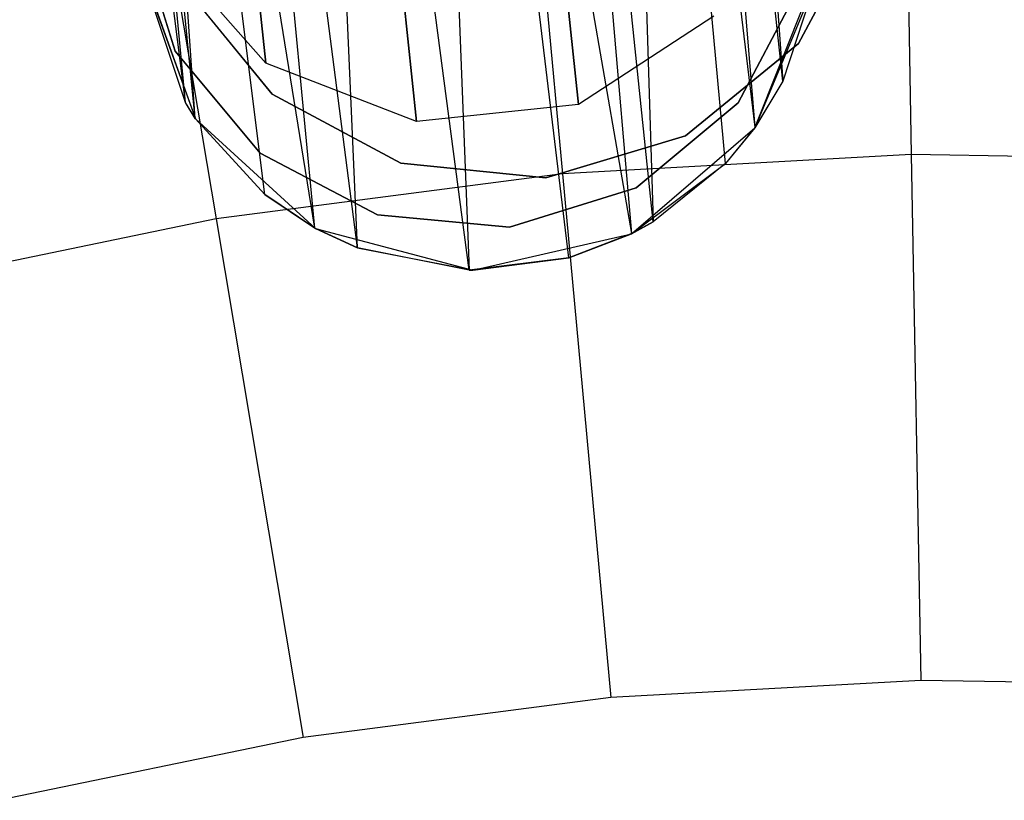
# Model space of a CAD drawing. Extents: x 0.3 to 7.1, y -3.38 to 3.38.
# Tile 163 of 256: x 3.41 to 3.7, y 1.2 to 1.43. Entities that reach past the tile are written whole.
import ezdxf

# ---------------------------------------------------------------- set-up
doc = ezdxf.new("R2010")
doc.units = 0
doc.header["$LTSCALE"] = 2.54
doc.layers.get('0').update_dxf_attribs({"linetype": 'CONTINUOUS'})

# ---------------------------------------------------------------- blocks, each defined once
blk = doc.blocks.new('SINGLES_B_BB_STL')
at = {"color": 0}
for p, q in [((3.60752, 1.76737, 41.54115), (3.63284, 1.41211, 41.66237)), ((3.60752, 1.76737, 41.54115), (3.63284, 1.41211, 41.66237)), ((3.63284, 1.41211, 41.66237), (3.59542, 1.7527, 41.51479)), ((3.63284, 1.41211, 41.66237), (3.59542, 1.7527, 41.51479)), ((3.62471, 1.39852, 41.65345), (3.59542, 1.7527, 41.51479)), ((3.62471, 1.39852, 41.65345), (3.59542, 1.7527, 41.51479)), ((3.45701, 1.4058, 41.67088), (3.41433, 1.74914, 41.54523)), ((3.45701, 1.4058, 41.67088), (3.41433, 1.74914, 41.54523)), ((3.58303, 1.74424, 41.50071), (3.59462, 1.3707, 41.6362)), ((3.62471, 1.39852, 41.65345), (3.58303, 1.74424, 41.50071)), ((3.62471, 1.39852, 41.65345), (3.58303, 1.74424, 41.50071)), ((3.61593, 1.38782, 41.64662), (3.58303, 1.74424, 41.50071)), ((3.61593, 1.38782, 41.64662), (3.58303, 1.74424, 41.50071)), ((3.58303, 1.74424, 41.50071), (3.59462, 1.3707, 41.6362)), ((3.45994, 1.40112, 41.66739), (3.42624, 1.73788, 41.52061)), ((3.45994, 1.40112, 41.66739), (3.42624, 1.73788, 41.52061)), ((3.45701, 1.4058, 41.67088), (3.42624, 1.73788, 41.52061)), ((3.45701, 1.4058, 41.67088), (3.42624, 1.73788, 41.52061)), ((3.49511, 1.36881, 41.6422), (3.43649, 1.73259, 41.50809)), ((3.48039, 1.37868, 41.65019), (3.43649, 1.73259, 41.50809)), ((3.49511, 1.36881, 41.6422), (3.43649, 1.73259, 41.50809)), ((3.48039, 1.37868, 41.65019), (3.43649, 1.73259, 41.50809)), ((3.45994, 1.40112, 41.66739), (3.43649, 1.73259, 41.50809)), ((3.45994, 1.40112, 41.66739), (3.43649, 1.73259, 41.50809)), ((3.59462, 1.3707, 41.6362), (3.55714, 1.73305, 41.48405)), ((3.59462, 1.3707, 41.6362), (3.55714, 1.73305, 41.48405)), ((3.58834, 1.36723, 41.63424), (3.55714, 1.73305, 41.48405)), ((3.58834, 1.36723, 41.63424), (3.55714, 1.73305, 41.48405)), ((3.50766, 1.36301, 41.63722), (3.46093, 1.72568, 41.48944)), ((3.50766, 1.36301, 41.63722), (3.46093, 1.72568, 41.48944)), ((3.49511, 1.36881, 41.6422), (3.46093, 1.72568, 41.48944)), ((3.49511, 1.36881, 41.6422), (3.46093, 1.72568, 41.48944)), ((3.5261, 1.72571, 41.47603), (3.54053, 1.35651, 41.63025)), ((3.58834, 1.36723, 41.63424), (3.5261, 1.72571, 41.47603)), ((3.58834, 1.36723, 41.63424), (3.5261, 1.72571, 41.47603)), ((3.5698, 1.36007, 41.63059), (3.5261, 1.72571, 41.47603)), ((3.5698, 1.36007, 41.63059), (3.5261, 1.72571, 41.47603)), ((3.5261, 1.72571, 41.47603), (3.54053, 1.35651, 41.63025)), ((3.54053, 1.35651, 41.63025), (3.49208, 1.72307, 41.47787)), ((3.54053, 1.35651, 41.63025), (3.49208, 1.72307, 41.47787)), ((3.50766, 1.36301, 41.63722), (3.49208, 1.72307, 41.47787)), ((3.50766, 1.36301, 41.63722), (3.49208, 1.72307, 41.47787)), ((3.6679, 1.53669, 5.19861), (3.6706, 1.39049, 5.32719)), ((3.6679, 1.53669, 5.19861), (3.6706, 1.39049, 5.32719)), ((3.55449, 1.5304, 5.19861), (3.56798, 1.3848, 5.32719)), ((3.55449, 1.5304, 5.19861), (3.56798, 1.3848, 5.32719)), ((3.44185, 1.51575, 5.19861), (3.46606, 1.37154, 5.32719)), ((3.44185, 1.51575, 5.19861), (3.46606, 1.37154, 5.32719)), ((3.48065, 1.41737, 14.06902), (3.47502, 1.47091, 13.95819)), ((3.48065, 1.41737, 14.06902), (3.47502, 1.47091, 13.95819)), ((3.47502, 1.47091, 14.30308), (3.48065, 1.41737, 14.19224)), ((3.47502, 1.47091, 14.30308), (3.48065, 1.41737, 14.19224)), ((3.57267, 1.40524, 14.06404), (3.56658, 1.46311, 13.94423)), ((3.57267, 1.40524, 14.06404), (3.56658, 1.46311, 13.94423)), ((3.56658, 1.46311, 14.31703), (3.57267, 1.40524, 14.19723)), ((3.56658, 1.46311, 14.31703), (3.57267, 1.40524, 14.19723)), ((3.65772, 1.46093, 41.9), (3.63741, 1.42313, 41.9)), ((3.63741, 1.42313, 41.7), (3.65772, 1.46093, 41.7)), ((3.63741, 1.42313, 41.7), (3.65772, 1.46093, 41.7)), ((3.65772, 1.46093, 41.9), (3.63741, 1.42313, 41.9)), ((3.45406, 1.42087, 14.22658), (3.44249, 1.45813, 14.22658)), ((3.44249, 1.45813, 14.02658), (3.45406, 1.42087, 14.02658)), ((3.44249, 1.45813, 14.02658), (3.45406, 1.42087, 14.02658)), ((3.45406, 1.42087, 14.22658), (3.44249, 1.45813, 14.22658)), ((3.52506, 1.40024, 14.06404), (3.51898, 1.45811, 13.94423)), ((3.52506, 1.40024, 14.06404), (3.51898, 1.45811, 13.94423)), ((3.51898, 1.45811, 14.31703), (3.52506, 1.40024, 14.19723)), ((3.51898, 1.45811, 14.31703), (3.52506, 1.40024, 14.19723)), ((3.48065, 1.41737, 14.06902), (3.4496, 1.4527, 14.07785)), ((3.48065, 1.41737, 14.19224), (3.4496, 1.4527, 14.18341)), ((3.48065, 1.41737, 14.06902), (3.4496, 1.4527, 14.07785)), ((3.48065, 1.41737, 14.19224), (3.4496, 1.4527, 14.18341)), ((3.44376, 1.44602, 41.90698), (3.46001, 1.401, 41.90698)), ((3.44376, 1.44602, 41.90698), (3.46001, 1.401, 41.90698)), ((3.45701, 1.4058, 41.67088), (3.44382, 1.44549, 41.69962)), ((3.44382, 1.44549, 41.69962), (3.46001, 1.401, 41.90698)), ((3.44382, 1.44549, 41.69962), (3.46001, 1.401, 41.90698)), ((3.45701, 1.4058, 41.67088), (3.44382, 1.44549, 41.69962)), ((3.62459, 1.39835, 41.90698), (3.64228, 1.44282, 41.90698)), ((3.62459, 1.39835, 41.90698), (3.64228, 1.44282, 41.90698)), ((3.48256, 1.40822, 41.9), (3.45541, 1.44145, 41.9)), ((3.45541, 1.44145, 41.7), (3.48256, 1.40822, 41.7)), ((3.45541, 1.44145, 41.7), (3.48256, 1.40822, 41.7)), ((3.48256, 1.40822, 41.9), (3.45541, 1.44145, 41.9)), ((3.63783, 1.44018, 14.22658), (3.61966, 1.40565, 14.22658)), ((3.61966, 1.40565, 14.02658), (3.63783, 1.44018, 14.02658)), ((3.61966, 1.40565, 14.02658), (3.63783, 1.44018, 14.02658)), ((3.63783, 1.44018, 14.22658), (3.61966, 1.40565, 14.22658)), ((3.6418, 1.4397, 41.68102), (3.62459, 1.39835, 41.90698)), ((3.6418, 1.4397, 41.68102), (3.62459, 1.39835, 41.90698)), ((3.6418, 1.4397, 41.68102), (3.63284, 1.41211, 41.66237)), ((3.6418, 1.4397, 41.68102), (3.63284, 1.41211, 41.66237)), ((3.61255, 1.43123, 14.06902), (3.57267, 1.40524, 14.06404)), ((3.61255, 1.43123, 14.19224), (3.57267, 1.40524, 14.19723)), ((3.61255, 1.43123, 14.06902), (3.57267, 1.40524, 14.06404)), ((3.61255, 1.43123, 14.19224), (3.57267, 1.40524, 14.19723)), ((3.63741, 1.42313, 41.9), (3.60417, 1.39597, 41.9)), ((3.60417, 1.39597, 41.7), (3.63741, 1.42313, 41.7)), ((3.60417, 1.39597, 41.7), (3.63741, 1.42313, 41.7)), ((3.63741, 1.42313, 41.9), (3.60417, 1.39597, 41.9)), ((3.63741, 1.42313, 41.7), (3.63741, 1.42313, 41.9)), ((3.63741, 1.42313, 41.7), (3.63741, 1.42313, 41.9)), ((3.47901, 1.39087, 14.22658), (3.45406, 1.42087, 14.22658)), ((3.45406, 1.42087, 14.02658), (3.47901, 1.39087, 14.02658)), ((3.45406, 1.42087, 14.02658), (3.47901, 1.39087, 14.02658)), ((3.45406, 1.42087, 14.02658), (3.45406, 1.42087, 14.22658)), ((3.47901, 1.39087, 14.22658), (3.45406, 1.42087, 14.22658)), ((3.45406, 1.42087, 14.02658), (3.45406, 1.42087, 14.22658)), ((3.52506, 1.40024, 14.06404), (3.48065, 1.41737, 14.06902)), ((3.52506, 1.40024, 14.19723), (3.48065, 1.41737, 14.19224)), ((3.48065, 1.41737, 14.19224), (3.48065, 1.41737, 14.06902)), ((3.52506, 1.40024, 14.06404), (3.48065, 1.41737, 14.06902)), ((3.48065, 1.41737, 14.19224), (3.48065, 1.41737, 14.06902)), ((3.52506, 1.40024, 14.19723), (3.48065, 1.41737, 14.19224)), ((3.63284, 1.41211, 41.66237), (3.62459, 1.39835, 41.90698)), ((3.63284, 1.41211, 41.66237), (3.62459, 1.39835, 41.90698)), ((3.63284, 1.41211, 41.66237), (3.62471, 1.39852, 41.65345)), ((3.63284, 1.41211, 41.66237), (3.62471, 1.39852, 41.65345)), ((3.52037, 1.3879, 41.9), (3.48256, 1.40822, 41.9)), ((3.48256, 1.40822, 41.7), (3.52037, 1.3879, 41.7)), ((3.48256, 1.40822, 41.7), (3.52037, 1.3879, 41.7)), ((3.48256, 1.40822, 41.7), (3.48256, 1.40822, 41.9)), ((3.52037, 1.3879, 41.9), (3.48256, 1.40822, 41.9)), ((3.48256, 1.40822, 41.7), (3.48256, 1.40822, 41.9)), ((3.45994, 1.40112, 41.66739), (3.45701, 1.4058, 41.67088)), ((3.45994, 1.40112, 41.66739), (3.45701, 1.4058, 41.67088)), ((3.46001, 1.401, 41.90698), (3.45701, 1.4058, 41.67088)), ((3.46001, 1.401, 41.90698), (3.45701, 1.4058, 41.67088)), ((3.57267, 1.40524, 14.06404), (3.52506, 1.40024, 14.06404)), ((3.57267, 1.40524, 14.19723), (3.52506, 1.40024, 14.19723)), ((3.57267, 1.40524, 14.06404), (3.52506, 1.40024, 14.06404)), ((3.57267, 1.40524, 14.19723), (3.52506, 1.40024, 14.19723)), ((3.57267, 1.40524, 14.19723), (3.57267, 1.40524, 14.06404)), ((3.57267, 1.40524, 14.19723), (3.57267, 1.40524, 14.06404)), ((3.61966, 1.40565, 14.22658), (3.58966, 1.3807, 14.22658)), ((3.58966, 1.3807, 14.02658), (3.61966, 1.40565, 14.02658)), ((3.58966, 1.3807, 14.02658), (3.61966, 1.40565, 14.02658)), ((3.61966, 1.40565, 14.22658), (3.58966, 1.3807, 14.22658)), ((3.61966, 1.40565, 14.02658), (3.61966, 1.40565, 14.22658)), ((3.61966, 1.40565, 14.02658), (3.61966, 1.40565, 14.22658)), ((3.48039, 1.37868, 41.65019), (3.45994, 1.40112, 41.66739)), ((3.45994, 1.40112, 41.66739), (3.46001, 1.401, 41.90698)), ((3.45994, 1.40112, 41.66739), (3.46001, 1.401, 41.90698)), ((3.48039, 1.37868, 41.65019), (3.45994, 1.40112, 41.66739)), ((3.46001, 1.401, 41.90698), (3.49532, 1.36869, 41.90698)), ((3.48039, 1.37868, 41.65019), (3.46001, 1.401, 41.90698)), ((3.48039, 1.37868, 41.65019), (3.46001, 1.401, 41.90698)), ((3.46001, 1.401, 41.90698), (3.49532, 1.36869, 41.90698)), ((3.52506, 1.40024, 14.19723), (3.52506, 1.40024, 14.06404)), ((3.52506, 1.40024, 14.19723), (3.52506, 1.40024, 14.06404)), ((3.58826, 1.36719, 41.90698), (3.62459, 1.39835, 41.90698)), ((3.58826, 1.36719, 41.90698), (3.62459, 1.39835, 41.90698)), ((3.62471, 1.39852, 41.65345), (3.61593, 1.38782, 41.64662)), ((3.62471, 1.39852, 41.65345), (3.61593, 1.38782, 41.64662)), ((3.62459, 1.39835, 41.90698), (3.61593, 1.38782, 41.64662)), ((3.62459, 1.39835, 41.90698), (3.61593, 1.38782, 41.64662)), ((3.62459, 1.39835, 41.90698), (3.62471, 1.39852, 41.65345)), ((3.62459, 1.39835, 41.90698), (3.62471, 1.39852, 41.65345)), ((3.60417, 1.39597, 41.9), (3.56307, 1.3836, 41.9)), ((3.56307, 1.3836, 41.7), (3.60417, 1.39597, 41.7)), ((3.56307, 1.3836, 41.7), (3.60417, 1.39597, 41.7)), ((3.60417, 1.39597, 41.9), (3.56307, 1.3836, 41.9)), ((3.60417, 1.39597, 41.7), (3.60417, 1.39597, 41.9)), ((3.60417, 1.39597, 41.7), (3.60417, 1.39597, 41.9)), ((3.51354, 1.3727, 14.22658), (3.47901, 1.39087, 14.22658)), ((3.47901, 1.39087, 14.02658), (3.51354, 1.3727, 14.02658)), ((3.47901, 1.39087, 14.02658), (3.51354, 1.3727, 14.02658)), ((3.47901, 1.39087, 14.02658), (3.47901, 1.39087, 14.22658)), ((3.51354, 1.3727, 14.22658), (3.47901, 1.39087, 14.22658)), ((3.47901, 1.39087, 14.02658), (3.47901, 1.39087, 14.22658)), ((3.56307, 1.3836, 41.9), (3.52037, 1.3879, 41.9)), ((3.52037, 1.3879, 41.7), (3.56307, 1.3836, 41.7)), ((3.52037, 1.3879, 41.7), (3.56307, 1.3836, 41.7)), ((3.52037, 1.3879, 41.7), (3.52037, 1.3879, 41.9)), ((3.56307, 1.3836, 41.9), (3.52037, 1.3879, 41.9)), ((3.52037, 1.3879, 41.7), (3.52037, 1.3879, 41.9)), ((3.6706, 1.39049, 5.32719), (3.56798, 1.3848, 5.32719)), ((3.6706, 1.39049, 5.32719), (3.56798, 1.3848, 5.32719)), ((3.58826, 1.36719, 41.90698), (3.61593, 1.38782, 41.64662)), ((3.58826, 1.36719, 41.90698), (3.61593, 1.38782, 41.64662)), ((3.61593, 1.38782, 41.64662), (3.59462, 1.3707, 41.6362)), ((3.61593, 1.38782, 41.64662), (3.59462, 1.3707, 41.6362)), ((3.77336, 1.38859, 5.32719), (3.6706, 1.39049, 5.32719)), ((3.6706, 1.39049, 5.32719), (3.67346, 1.23579, 5.4454)), ((3.6706, 1.39049, 5.32719), (3.67346, 1.23579, 5.4454)), ((3.77336, 1.38859, 5.32719), (3.6706, 1.39049, 5.32719)), ((3.56798, 1.3848, 5.32719), (3.46606, 1.37154, 5.32719)), ((3.56798, 1.3848, 5.32719), (3.46606, 1.37154, 5.32719)), ((3.56307, 1.3836, 41.7), (3.56307, 1.3836, 41.9)), ((3.56307, 1.3836, 41.7), (3.56307, 1.3836, 41.9)), ((3.56798, 1.3848, 5.32719), (3.58225, 1.23073, 5.4454)), ((3.56798, 1.3848, 5.32719), (3.58225, 1.23073, 5.4454)), ((3.58966, 1.3807, 14.22658), (3.5524, 1.36913, 14.22658)), ((3.5524, 1.36913, 14.02658), (3.58966, 1.3807, 14.02658)), ((3.5524, 1.36913, 14.02658), (3.58966, 1.3807, 14.02658)), ((3.58966, 1.3807, 14.22658), (3.5524, 1.36913, 14.22658)), ((3.58966, 1.3807, 14.02658), (3.58966, 1.3807, 14.22658)), ((3.58966, 1.3807, 14.02658), (3.58966, 1.3807, 14.22658)), ((3.49511, 1.36881, 41.6422), (3.48039, 1.37868, 41.65019)), ((3.48039, 1.37868, 41.65019), (3.49532, 1.36869, 41.90698)), ((3.48039, 1.37868, 41.65019), (3.49532, 1.36869, 41.90698)), ((3.49511, 1.36881, 41.6422), (3.48039, 1.37868, 41.65019)), ((3.46606, 1.37154, 5.32719), (3.36539, 1.35079, 5.32719)), ((3.46606, 1.37154, 5.32719), (3.36539, 1.35079, 5.32719)), ((3.46606, 1.37154, 5.32719), (3.49167, 1.21894, 5.4454)), ((3.46606, 1.37154, 5.32719), (3.49167, 1.21894, 5.4454)), ((3.5524, 1.36913, 14.22658), (3.51354, 1.3727, 14.22658)), ((3.51354, 1.3727, 14.02658), (3.5524, 1.36913, 14.02658)), ((3.51354, 1.3727, 14.02658), (3.5524, 1.36913, 14.02658)), ((3.51354, 1.3727, 14.02658), (3.51354, 1.3727, 14.22658)), ((3.5524, 1.36913, 14.22658), (3.51354, 1.3727, 14.22658)), ((3.51354, 1.3727, 14.02658), (3.51354, 1.3727, 14.22658)), ((3.58826, 1.36719, 41.90698), (3.59462, 1.3707, 41.6362)), ((3.58826, 1.36719, 41.90698), (3.59462, 1.3707, 41.6362)), ((3.59462, 1.3707, 41.6362), (3.58834, 1.36723, 41.63424)), ((3.59462, 1.3707, 41.6362), (3.58834, 1.36723, 41.63424)), ((3.50766, 1.36301, 41.63722), (3.49511, 1.36881, 41.6422)), ((3.49511, 1.36881, 41.6422), (3.49532, 1.36869, 41.90698)), ((3.49511, 1.36881, 41.6422), (3.49532, 1.36869, 41.90698)), ((3.50766, 1.36301, 41.63722), (3.49511, 1.36881, 41.6422)), ((3.49532, 1.36869, 41.90698), (3.54161, 1.35649, 41.90698)), ((3.49532, 1.36869, 41.90698), (3.50766, 1.36301, 41.63722)), ((3.49532, 1.36869, 41.90698), (3.54161, 1.35649, 41.90698)), ((3.49532, 1.36869, 41.90698), (3.50766, 1.36301, 41.63722)), ((3.5524, 1.36913, 14.02658), (3.5524, 1.36913, 14.22658)), ((3.5524, 1.36913, 14.02658), (3.5524, 1.36913, 14.22658)), ((3.54161, 1.35649, 41.90698), (3.58826, 1.36719, 41.90698)), ((3.54161, 1.35649, 41.90698), (3.58826, 1.36719, 41.90698)), ((3.58834, 1.36723, 41.63424), (3.5698, 1.36007, 41.63059)), ((3.58834, 1.36723, 41.63424), (3.5698, 1.36007, 41.63059)), ((3.5698, 1.36007, 41.63059), (3.58826, 1.36719, 41.90698)), ((3.5698, 1.36007, 41.63059), (3.58826, 1.36719, 41.90698)), ((3.58834, 1.36723, 41.63424), (3.58826, 1.36719, 41.90698)), ((3.58834, 1.36723, 41.63424), (3.58826, 1.36719, 41.90698)), ((3.54053, 1.35651, 41.63025), (3.50766, 1.36301, 41.63722)), ((3.50766, 1.36301, 41.63722), (3.54161, 1.35649, 41.90698)), ((3.50766, 1.36301, 41.63722), (3.54161, 1.35649, 41.90698)), ((3.54053, 1.35651, 41.63025), (3.50766, 1.36301, 41.63722)), ((3.5698, 1.36007, 41.63059), (3.54053, 1.35651, 41.63025)), ((3.5698, 1.36007, 41.63059), (3.54053, 1.35651, 41.63025)), ((3.54161, 1.35649, 41.90698), (3.5698, 1.36007, 41.63059)), ((3.54161, 1.35649, 41.90698), (3.5698, 1.36007, 41.63059)), ((3.54053, 1.35651, 41.63025), (3.54161, 1.35649, 41.90698)), ((3.54053, 1.35651, 41.63025), (3.54161, 1.35649, 41.90698)), ((3.67346, 1.23579, 5.4454), (3.58225, 1.23073, 5.4454)), ((3.67346, 1.23579, 5.4454), (3.58225, 1.23073, 5.4454)), ((3.76479, 1.2341, 5.4454), (3.67346, 1.23579, 5.4454)), ((3.76479, 1.2341, 5.4454), (3.67346, 1.23579, 5.4454)), ((3.58225, 1.23073, 5.4454), (3.49167, 1.21894, 5.4454)), ((3.58225, 1.23073, 5.4454), (3.49167, 1.21894, 5.4454)), ((3.49167, 1.21894, 5.4454), (3.40221, 1.2005, 5.4454)), ((3.49167, 1.21894, 5.4454), (3.40221, 1.2005, 5.4454))]:
    blk.add_line(p, q, dxfattribs=at)

msp = doc.modelspace()

# ---------------------------------------------------------------- block references
at = {"color": 0}
msp.add_blockref('SINGLES_B_BB_STL', (0, 0), dxfattribs=at)

doc.saveas('drawing.dxf')
